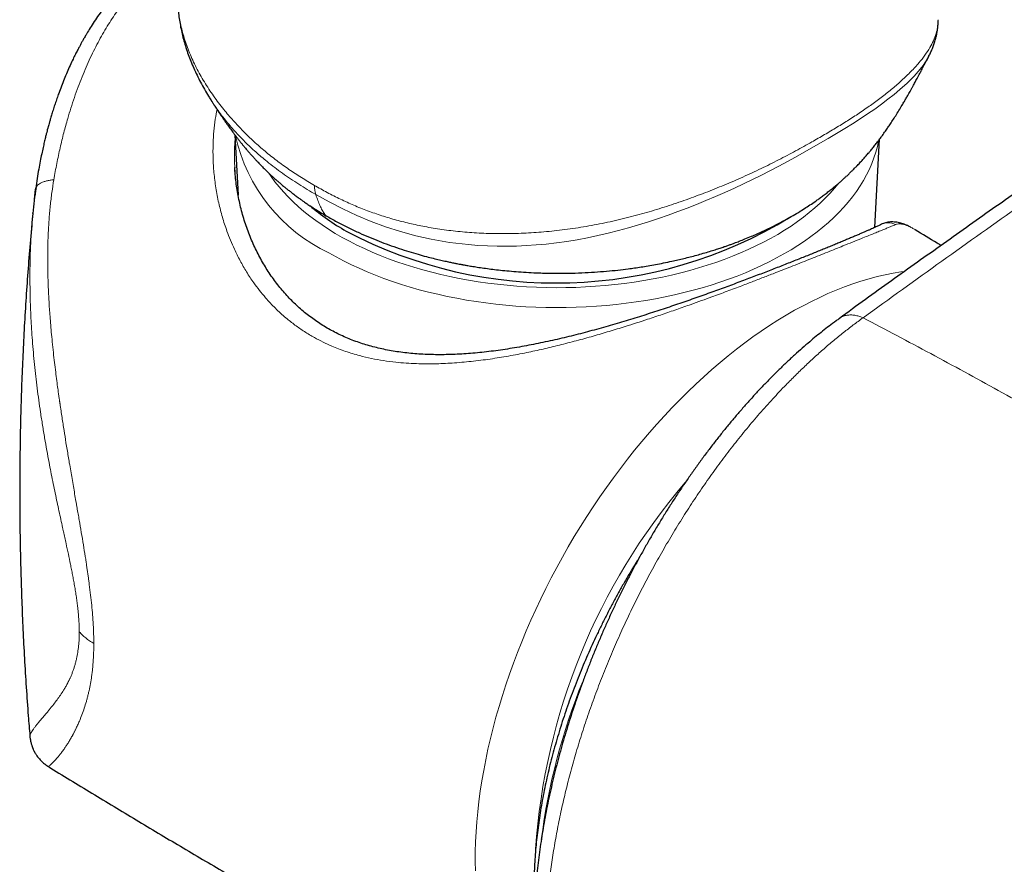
# Model space of a CAD drawing. Header units: millimetres. Extents: x 8 to 778, y 12 to 1829.
# Tile 14 of 256: x 597 to 633, y 548 to 579. Entities that reach past the tile are written whole.
import ezdxf

# ---------------------------------------------------------------- set-up
doc = ezdxf.new("R2010")
doc.units = ezdxf.units.MM

msp = doc.modelspace()

# ---------------------------------------------------------------- linework, layer by layer
at = {"color": 7, "linetype": 'Continuous', "lineweight": 30}
for p, q in [((629.813, 577.413), (629.81, 577.407)), ((604.841, 574.593), (604.956, 572.424)), ((627.876, 571.268), (628.045, 574.439)), ((604.836, 573.429), (604.837, 573.424)), ((597.621, 572.28), (597.664, 572.629)), ((597.664, 572.629), (597.672, 572.68)), ((597.566, 571.766), (597.568, 571.792)), ((629.329, 571.185), (629.326, 571.187)), ((626.597, 567.99), (626.601, 567.993))]:
    msp.add_line(p, q, dxfattribs=at)
at = {"color": 8, "linetype": 'Continuous', "lineweight": 0}
for p, q in [((604.837, 573.424), (604.846, 573.258)), ((597.664, 572.629), (597.672, 572.668))]:
    msp.add_line(p, q, dxfattribs=at)
at = {"color": 8, "linetype": 'Continuous', "lineweight": 0, "flags": 128}
for points in [[(629.81, 577.407), (629.782, 577.354), (629.702, 577.222), (629.61, 577.088), (629.506, 576.954), (629.289, 576.708), (629.039, 576.46), (628.775, 576.225), (628.568, 576.052), (628.348, 575.879), (628.115, 575.702), (627.87, 575.525), (627.614, 575.349), (627.349, 575.173), (627.074, 574.997), (626.791, 574.821), (626.2, 574.47), (625.585, 574.116), (625.014, 573.795), (624.417, 573.472), (623.797, 573.152), (623.477, 572.994), (623.151, 572.837), (622.819, 572.682), (622.481, 572.529), (622.137, 572.379), (621.787, 572.231), (621.457, 572.096), (621.123, 571.964), (620.782, 571.835), (620.438, 571.71), (620.087, 571.588), (619.733, 571.471), (619.374, 571.358), (619.012, 571.252), (618.647, 571.152), (618.28, 571.059), (617.909, 570.973), (617.538, 570.895), (617.164, 570.824), (616.79, 570.763), (616.415, 570.711), (616.041, 570.668), (615.687, 570.636), (615.335, 570.613), (614.981, 570.598), (614.629, 570.591), (614.279, 570.593), (613.933, 570.603), (613.586, 570.622), (613.244, 570.649), (612.567, 570.729), (611.906, 570.843), (611.349, 570.968), (610.801, 571.117), (610.266, 571.288), (609.74, 571.482), (609.226, 571.697), (608.723, 571.931), (608.231, 572.183), (607.751, 572.45), (607.751, 572.45), (607.751, 572.45)], [(628.009, 574.386), (627.966, 574.182), (627.911, 573.974), (627.844, 573.768), (627.767, 573.563), (627.678, 573.359), (627.579, 573.158), (627.468, 572.958), (627.347, 572.76), (627.215, 572.564), (627.073, 572.371), (626.92, 572.181), (626.757, 571.993), (626.584, 571.809), (626.401, 571.628), (626.208, 571.45), (626.006, 571.275), (625.795, 571.105), (625.574, 570.938), (625.344, 570.775), (625.106, 570.617), (624.859, 570.463), (624.604, 570.313), (624.341, 570.169), (624.071, 570.029), (623.792, 569.894), (623.507, 569.764), (623.215, 569.639), (622.916, 569.519), (622.611, 569.405), (622.3, 569.297), (621.983, 569.194), (621.661, 569.097), (621.333, 569.006), (621.001, 568.921), (620.665, 568.842), (620.324, 568.769), (619.979, 568.702), (619.631, 568.641), (619.28, 568.587), (618.926, 568.539), (618.57, 568.497), (618.212, 568.462), (617.852, 568.434), (617.49, 568.411), (617.128, 568.396), (616.765, 568.387), (616.401, 568.384), (616.038, 568.389), (615.675, 568.399), (615.313, 568.416), (614.952, 568.44), (614.592, 568.47), (614.234, 568.507), (613.878, 568.55), (613.525, 568.6), (613.175, 568.656), (612.828, 568.718), (612.484, 568.786), (612.145, 568.861), (611.809, 568.941), (611.478, 569.028), (611.152, 569.121), (610.831, 569.219), (610.516, 569.323), (610.206, 569.433), (609.902, 569.549), (609.605, 569.669), (609.315, 569.796), (609.031, 569.927), (608.755, 570.063), (608.486, 570.204), (608.225, 570.35)], [(606.059, 573.22), (606.141, 573.1), (606.28, 572.911), (606.429, 572.726), (606.589, 572.543), (606.758, 572.363), (606.938, 572.186), (607.127, 572.013), (607.326, 571.843), (607.534, 571.677), (607.751, 571.515), (607.977, 571.357), (608.211, 571.203), (608.454, 571.053), (608.705, 570.908), (608.964, 570.768), (609.23, 570.633), (609.504, 570.503), (609.785, 570.377), (610.072, 570.257), (610.366, 570.143), (610.667, 570.033), (610.973, 569.93), (611.285, 569.832), (611.602, 569.74), (611.923, 569.653), (612.25, 569.573), (612.581, 569.499), (612.915, 569.431), (613.254, 569.369), (613.595, 569.313), (613.94, 569.264), (614.287, 569.221), (614.636, 569.184), (614.987, 569.154), (615.34, 569.131), (615.693, 569.113), (616.048, 569.103), (616.402, 569.099), (616.757, 569.101), (617.112, 569.11), (617.466, 569.126), (617.819, 569.148), (618.17, 569.176), (618.52, 569.211), (618.867, 569.253), (619.213, 569.3), (619.555, 569.354), (619.894, 569.415), (620.23, 569.481), (620.561, 569.554), (620.889, 569.633), (621.212, 569.718), (621.53, 569.808), (621.843, 569.905), (622.151, 570.007), (622.453, 570.115), (622.749, 570.228), (623.038, 570.347), (623.32, 570.471), (623.596, 570.6), (623.864, 570.734), (624.125, 570.873), (624.378, 571.017), (624.623, 571.165), (624.859, 571.318), (625.087, 571.475), (625.307, 571.636), (625.517, 571.801), (625.718, 571.97), (625.909, 572.142), (626.091, 572.318), (626.263, 572.497), (626.425, 572.68), (626.558, 572.84)], [(613.498, 548.118), (613.492, 548.462), (613.494, 548.81), (613.504, 549.163), (613.522, 549.521), (613.548, 549.882), (613.582, 550.246), (613.623, 550.614), (613.673, 550.986), (613.73, 551.36), (613.796, 551.736), (613.869, 552.116), (613.95, 552.497), (614.038, 552.88), (614.134, 553.264), (614.237, 553.65), (614.348, 554.037), (614.467, 554.425), (614.592, 554.813), (614.725, 555.201), (614.865, 555.59), (615.012, 555.978), (615.166, 556.365), (615.326, 556.751), (615.494, 557.137), (615.668, 557.52), (615.848, 557.903), (616.035, 558.283), (616.228, 558.661), (616.426, 559.036), (616.631, 559.409), (616.842, 559.778), (617.058, 560.145), (617.28, 560.507), (617.507, 560.866), (617.739, 561.221), (617.976, 561.572), (618.218, 561.918), (618.464, 562.259), (618.716, 562.596), (618.971, 562.927), (619.23, 563.252), (619.494, 563.572), (619.761, 563.886), (620.032, 564.193), (620.306, 564.494), (620.583, 564.789), (620.864, 565.077), (621.147, 565.358), (621.432, 565.631), (621.721, 565.897), (622.011, 566.156), (622.303, 566.407), (622.597, 566.65), (622.893, 566.884), (623.19, 567.111), (623.488, 567.329), (623.787, 567.538), (624.087, 567.739), (624.387, 567.931), (624.688, 568.114), (624.989, 568.287), (625.29, 568.452), (625.59, 568.607), (625.89, 568.752), (626.189, 568.888), (626.487, 569.014), (626.784, 569.131), (627.08, 569.237), (627.374, 569.334), (627.666, 569.421), (627.956, 569.497), (628.245, 569.564), (628.53, 569.62), (628.813, 569.666), (628.945, 569.684)]]:
    msp.add_lwpolyline(points, dxfattribs=at)
at = {"color": 8, "linetype": 'Continuous', "lineweight": 0}
for centre, radius, start, end in [((610.829, 575.886), 6.117, 192.4513, 244.8059), ((608.721, 572.765), 1.02, 179.277, 198.0159), ((628.355, 570.845), 0.59, 63.0008, 117.7163), ((638.169, 547.4), 22.555, 139.4067, 176.1741), ((638.204, 546.427), 22.512, 157.7898, 172.8015)]:
    msp.add_arc(centre, radius, start, end, dxfattribs=at)
at = {"color": 7, "linetype": 'Continuous', "lineweight": 30}
for centre, radius, start, end in [((613.164, 578.696), 8.707, 229.715, 240.2682), ((616.395, 585.466), 16.198, 242.2199, 301.3473)]:
    msp.add_arc(centre, radius, start, end, dxfattribs=at)
for points, knots in [([(649.818, 583.925), (649.728, 583.867), (648.983, 583.384), (647.592, 582.47), (645.644, 581.184), (643.704, 579.892), (641.772, 578.593), (639.847, 577.289), (637.931, 575.979), (636.022, 574.664), (634.122, 573.342), (632.23, 572.015), (630.345, 570.682), (628.468, 569.343), (627.222, 568.445), (626.599, 567.996)], [0, 0, 0, 0, 0.011377, 0.093868, 0.176347, 0.25881, 0.341255, 0.423679, 0.506079, 0.588452, 0.670796, 0.753107, 0.835385, 0.917672, 1, 1, 1, 1]), ([(602.767, 581.519), (602.747, 581.507), (602.671, 581.465), (602.541, 581.388), (602.377, 581.286), (602.214, 581.18), (602.054, 581.07), (601.897, 580.955), (601.74, 580.835), (601.584, 580.709), (601.432, 580.581), (601.292, 580.457), (601.171, 580.345), (601.07, 580.247), (600.983, 580.161), (600.894, 580.071), (600.788, 579.959), (600.654, 579.814), (600.506, 579.645), (600.355, 579.463), (600.211, 579.281), (600.058, 579.078), (599.899, 578.855), (599.741, 578.618), (599.602, 578.399), (599.494, 578.22), (599.412, 578.079), (599.35, 577.969), (599.294, 577.866), (599.236, 577.76), (599.172, 577.638), (599.096, 577.489), (599.006, 577.305), (598.904, 577.088), (598.798, 576.848), (598.693, 576.599), (598.593, 576.346), (598.506, 576.114), (598.432, 575.905), (598.368, 575.718), (598.308, 575.532), (598.253, 575.356), (598.206, 575.2), (598.169, 575.071), (598.14, 574.969), (598.121, 574.9), (598.108, 574.849), (598.094, 574.8), (598.075, 574.727), (598.049, 574.624), (598.015, 574.491), (597.976, 574.326), (597.931, 574.13), (597.882, 573.903), (597.829, 573.642), (597.775, 573.348), (597.72, 573.021), (597.687, 572.789), (597.669, 572.668)], [0, 0, 0, 0, 0.006965, 0.026351, 0.045966, 0.065571, 0.085141, 0.104665, 0.124165, 0.144576, 0.164953, 0.183783, 0.200158, 0.214085, 0.225566, 0.236502, 0.251462, 0.271204, 0.294563, 0.317665, 0.340226, 0.362234, 0.391543, 0.419485, 0.444327, 0.46572, 0.47912, 0.490795, 0.501616, 0.512152, 0.524973, 0.540596, 0.55903, 0.582515, 0.607317, 0.632244, 0.657267, 0.682385, 0.700298, 0.718275, 0.736321, 0.753634, 0.768401, 0.780554, 0.790096, 0.797024, 0.800192, 0.804201, 0.811022, 0.820656, 0.833107, 0.84838, 0.866482, 0.887424, 0.911223, 0.937899, 0.96748, 1, 1, 1, 1]), ([(602.781, 579.371), (602.783, 579.318), (602.789, 579.183), (602.811, 578.966), (602.843, 578.721), (602.886, 578.475), (602.939, 578.227), (603.003, 577.98), (603.076, 577.733), (603.16, 577.487), (603.253, 577.241), (603.358, 576.992), (603.475, 576.74), (603.602, 576.488), (603.741, 576.235), (603.864, 576.026), (603.944, 575.902), (603.971, 575.86)], [0, 0, 0, 0, 0.043218, 0.108975, 0.175497, 0.242724, 0.310578, 0.378967, 0.447782, 0.516683, 0.585985, 0.65866, 0.732404, 0.807306, 0.88342, 0.960793, 1, 1, 1, 1]), ([(629.813, 577.413), (629.835, 577.456), (629.883, 577.549), (629.947, 577.694), (630.005, 577.846), (630.054, 578.001), (630.095, 578.161), (630.126, 578.325), (630.146, 578.489), (630.156, 578.617), (630.155, 578.691), (630.155, 578.71)], [0, 0, 0, 0, 0.111158, 0.236689, 0.357023, 0.472811, 0.596982, 0.718613, 0.83879, 0.957905, 1, 1, 1, 1]), ([(608.172, 571.659), (608.301, 571.586), (608.552, 571.444), (608.937, 571.249), (609.312, 571.072), (609.676, 570.913), (610.028, 570.77), (610.385, 570.637), (610.741, 570.513), (611.095, 570.4), (611.422, 570.303), (611.714, 570.223), (611.971, 570.158), (612.193, 570.104), (612.389, 570.059), (612.559, 570.023), (612.702, 569.993), (612.817, 569.97), (612.905, 569.953), (612.966, 569.941), (613.011, 569.933), (613.051, 569.926), (613.1, 569.917), (613.161, 569.906), (613.264, 569.888), (613.418, 569.862), (613.63, 569.829), (613.867, 569.795), (614.128, 569.761), (614.409, 569.729), (614.72, 569.698), (615.059, 569.67), (615.415, 569.647), (615.839, 569.627), (616.314, 569.617), (616.831, 569.619), (617.32, 569.634), (617.781, 569.659), (618.212, 569.692), (618.615, 569.732), (618.949, 569.772), (619.228, 569.81), (619.466, 569.846), (619.719, 569.886), (619.989, 569.934), (620.276, 569.989), (620.544, 570.045), (620.789, 570.1), (621.008, 570.152), (621.234, 570.208), (621.466, 570.27), (621.698, 570.335), (621.92, 570.401), (622.122, 570.464), (622.299, 570.521), (622.45, 570.572), (622.579, 570.617), (622.698, 570.66), (622.836, 570.71), (623.005, 570.775), (623.211, 570.856), (623.497, 570.974), (623.851, 571.131), (624.26, 571.328), (624.622, 571.519), (624.929, 571.693), (625.174, 571.84), (625.39, 571.976), (625.596, 572.112), (625.772, 572.234), (625.926, 572.345), (626.056, 572.441), (626.188, 572.542), (626.318, 572.646), (626.443, 572.748), (626.557, 572.844), (626.645, 572.92), (626.714, 572.982), (626.777, 573.039), (626.856, 573.111), (626.945, 573.195), (627.033, 573.28), (627.111, 573.358), (627.182, 573.43), (627.266, 573.516), (627.361, 573.616), (627.465, 573.732), (627.567, 573.847), (627.66, 573.955), (627.758, 574.073), (627.852, 574.188), (627.943, 574.304), (628.036, 574.426), (628.127, 574.549), (628.227, 574.687), (628.323, 574.825), (628.419, 574.966), (628.519, 575.117), (628.629, 575.289), (628.743, 575.473), (628.847, 575.645), (628.935, 575.795), (629.008, 575.921), (629.084, 576.054), (629.154, 576.179), (629.216, 576.292), (629.263, 576.377), (629.304, 576.452), (629.34, 576.52), (629.379, 576.59), (629.422, 576.672), (629.468, 576.758), (629.508, 576.834), (629.543, 576.899), (629.579, 576.967), (629.62, 577.045), (629.659, 577.119), (629.691, 577.179), (629.714, 577.222), (629.74, 577.273), (629.773, 577.334), (629.798, 577.381), (629.811, 577.406)], [0, 0, 0, 0, 0.019714, 0.038455, 0.056224, 0.073023, 0.088853, 0.103718, 0.119996, 0.134931, 0.148528, 0.160791, 0.170787, 0.179687, 0.187496, 0.194215, 0.199846, 0.20431, 0.207733, 0.210114, 0.211501, 0.212929, 0.214826, 0.217193, 0.219968, 0.226762, 0.234876, 0.244307, 0.253838, 0.264415, 0.276034, 0.288695, 0.302263, 0.315649, 0.33567, 0.354674, 0.372668, 0.389654, 0.405634, 0.420611, 0.434586, 0.44318, 0.452033, 0.461641, 0.472004, 0.483122, 0.494995, 0.503416, 0.512178, 0.521282, 0.530726, 0.540511, 0.550041, 0.558555, 0.566036, 0.572505, 0.577963, 0.582661, 0.587868, 0.595721, 0.60475, 0.61493, 0.633901, 0.653083, 0.672477, 0.686596, 0.699155, 0.710154, 0.720632, 0.731884, 0.738673, 0.745857, 0.753344, 0.7608, 0.768196, 0.775169, 0.780917, 0.783902, 0.787532, 0.792327, 0.79827, 0.804048, 0.808868, 0.813001, 0.817385, 0.824756, 0.831411, 0.83773, 0.844438, 0.849922, 0.856673, 0.863313, 0.868529, 0.874552, 0.881819, 0.888674, 0.894414, 0.901613, 0.909338, 0.917538, 0.9258, 0.931615, 0.936718, 0.94182, 0.948542, 0.952498, 0.956141, 0.959313, 0.961924, 0.964694, 0.968271, 0.972316, 0.975569, 0.977963, 0.98068, 0.984242, 0.988069, 0.990196, 0.991973, 0.993746, 0.996748, 1, 1, 1, 1]), ([(603.971, 575.86), (603.971, 575.859), (603.992, 575.827), (604.03, 575.767), (604.08, 575.689), (604.122, 575.625), (604.157, 575.57), (604.193, 575.516), (604.229, 575.46), (604.267, 575.403), (604.307, 575.344), (604.372, 575.246), (604.465, 575.111), (604.579, 574.949), (604.687, 574.8), (604.776, 574.68), (604.852, 574.578), (604.917, 574.493), (604.985, 574.407), (605.051, 574.322), (605.12, 574.238), (605.184, 574.16), (605.241, 574.092), (605.297, 574.026), (605.358, 573.955), (605.433, 573.869), (605.514, 573.78), (605.595, 573.692), (605.688, 573.593), (605.798, 573.479), (605.931, 573.346), (606.074, 573.208), (606.211, 573.081), (606.331, 572.973), (606.432, 572.885), (606.534, 572.799), (606.636, 572.714), (606.739, 572.631), (606.833, 572.557), (606.921, 572.489), (606.995, 572.433), (607.058, 572.386), (607.115, 572.344), (607.179, 572.298), (607.258, 572.242), (607.357, 572.173), (607.477, 572.091), (607.618, 571.998), (607.781, 571.893), (607.967, 571.779), (608.101, 571.7), (608.171, 571.659)], [0, 0, 0, 0, 0.000304, 0.017633, 0.03221, 0.042123, 0.051362, 0.060832, 0.070537, 0.080532, 0.090904, 0.10166, 0.131969, 0.163001, 0.189172, 0.213914, 0.229921, 0.24675, 0.263238, 0.280852, 0.297776, 0.315442, 0.329782, 0.340787, 0.356954, 0.376447, 0.397841, 0.417895, 0.436668, 0.467151, 0.499479, 0.534693, 0.57153, 0.597467, 0.620284, 0.643445, 0.669661, 0.691542, 0.714232, 0.734066, 0.75068, 0.764092, 0.776052, 0.789259, 0.806735, 0.828466, 0.854431, 0.884604, 0.918952, 0.957434, 1, 1, 1, 1]), ([(628.081, 571.367), (628.071, 571.362), (628.05, 571.351), (628.005, 571.328), (627.949, 571.301), (627.881, 571.27), (627.804, 571.234), (627.717, 571.195), (627.62, 571.153), (627.515, 571.107), (627.401, 571.057), (627.278, 571.005), (627.147, 570.949), (627.007, 570.89), (626.86, 570.828), (626.706, 570.764), (626.545, 570.697), (626.377, 570.628), (626.203, 570.557), (626.023, 570.483), (625.838, 570.408), (625.647, 570.331), (625.448, 570.251), (625.243, 570.169), (625.031, 570.084), (624.813, 569.998), (624.589, 569.91), (624.361, 569.821), (624.128, 569.73), (623.89, 569.638), (623.647, 569.545), (623.397, 569.45), (623.143, 569.354), (622.883, 569.256), (622.618, 569.158), (622.348, 569.059), (622.074, 568.959), (621.794, 568.859), (621.508, 568.758), (621.218, 568.656), (620.925, 568.555), (620.629, 568.454), (620.329, 568.353), (620.023, 568.253), (619.713, 568.153), (619.399, 568.053), (619.081, 567.955), (618.759, 567.858), (618.434, 567.762), (618.106, 567.668), (617.775, 567.576), (617.443, 567.487), (617.109, 567.401), (616.773, 567.318), (616.436, 567.239), (616.098, 567.163), (615.758, 567.092), (615.418, 567.025), (615.078, 566.962), (614.738, 566.906), (614.399, 566.854), (614.064, 566.81), (613.733, 566.771), (613.406, 566.74), (613.083, 566.716), (612.764, 566.699), (612.45, 566.689), (612.14, 566.687), (611.835, 566.693), (611.535, 566.707), (611.241, 566.729), (610.954, 566.758), (610.674, 566.796), (610.4, 566.841), (610.133, 566.895), (609.871, 566.957), (609.617, 567.026), (609.369, 567.104), (609.126, 567.19), (608.887, 567.285), (608.655, 567.389), (608.429, 567.499), (608.211, 567.617), (607.999, 567.743), (607.792, 567.878), (607.591, 568.021), (607.395, 568.172), (607.204, 568.332), (607.019, 568.501), (606.84, 568.677), (606.668, 568.862), (606.501, 569.055), (606.341, 569.256), (606.186, 569.465), (606.039, 569.682), (605.9, 569.905), (605.767, 570.136), (605.642, 570.375), (605.524, 570.62), (605.414, 570.872), (605.313, 571.13), (605.22, 571.393), (605.136, 571.66), (605.062, 571.931), (604.998, 572.204), (604.943, 572.479), (604.899, 572.754), (604.865, 573.03), (604.844, 573.253), (604.838, 573.384), (604.836, 573.424)], [0, 0, 0, 0, 0.006959, 0.015811, 0.025032, 0.034504, 0.044125, 0.053818, 0.063515, 0.07318, 0.082841, 0.092493, 0.102121, 0.111705, 0.121229, 0.13068, 0.140046, 0.149319, 0.158492, 0.167559, 0.176517, 0.18537, 0.194243, 0.203136, 0.212017, 0.220868, 0.229671, 0.238411, 0.247062, 0.25575, 0.264436, 0.273119, 0.281812, 0.290527, 0.299277, 0.308051, 0.316804, 0.325651, 0.334565, 0.343518, 0.352477, 0.361411, 0.370417, 0.379545, 0.388726, 0.397973, 0.407299, 0.416713, 0.426183, 0.435723, 0.445309, 0.454943, 0.464629, 0.474366, 0.484156, 0.493997, 0.503889, 0.51383, 0.523816, 0.53384, 0.54386, 0.553822, 0.563729, 0.573579, 0.58337, 0.593102, 0.602777, 0.612396, 0.621963, 0.631482, 0.640956, 0.650278, 0.659489, 0.668616, 0.677677, 0.686687, 0.695661, 0.704448, 0.713329, 0.722229, 0.731109, 0.739929, 0.748656, 0.757294, 0.766088, 0.774891, 0.783728, 0.792611, 0.801553, 0.810559, 0.819595, 0.82871, 0.837936, 0.847248, 0.856621, 0.866043, 0.875553, 0.885196, 0.894947, 0.904796, 0.914732, 0.924744, 0.934817, 0.944934, 0.955077, 0.965227, 0.97536, 0.985473, 0.995601, 1, 1, 1, 1]), ([(597.68, 572.699), (597.657, 572.545), (597.611, 572.237), (597.58, 571.926), (597.564, 571.771)], [0, 0, 0, 0, 0.501266, 1, 1, 1, 1]), ([(597.672, 572.668), (597.673, 572.676), (597.673, 572.687), (597.68, 572.697), (597.681, 572.699)], [0, 0, 0, 0, 0.7681411, 1, 1, 1, 1]), ([(597.565, 571.766), (597.551, 571.624), (597.504, 571.137), (597.434, 570.304), (597.356, 569.269), (597.288, 568.232), (597.23, 567.194), (597.182, 566.156), (597.144, 565.117), (597.116, 564.077), (597.099, 563.037), (597.092, 561.997), (597.095, 560.957), (597.108, 559.918), (597.131, 558.879), (597.165, 557.84), (597.208, 556.802), (597.262, 555.766), (597.326, 554.73), (597.391, 553.8), (597.44, 553.215), (597.46, 552.974)], [0, 0, 0, 0, 0.022892, 0.078106, 0.133329, 0.18856, 0.243797, 0.299037, 0.354279, 0.409521, 0.46476, 0.519995, 0.575224, 0.630445, 0.685654, 0.740851, 0.796033, 0.851198, 0.906345, 0.961471, 1, 1, 1, 1]), ([(629.173, 571.27), (629.154, 571.28), (629.092, 571.314), (628.992, 571.358), (628.874, 571.401), (628.767, 571.431), (628.667, 571.451), (628.572, 571.463), (628.48, 571.466), (628.392, 571.461), (628.306, 571.448), (628.224, 571.427), (628.149, 571.401), (628.103, 571.377), (628.082, 571.366)], [0, 0, 0, 0, 0.057912, 0.193729, 0.310077, 0.415306, 0.509323, 0.593808, 0.674106, 0.748755, 0.81887, 0.885431, 0.94928, 1, 1, 1, 1]), ([(630.256, 570.616), (630.21, 570.645), (629.901, 570.836), (629.591, 571.024), (629.328, 571.184)], [0, 0, 0, 0, 0.150517, 1, 1, 1, 1]), ([(626.597, 567.99), (626.558, 567.962), (626.437, 567.874), (626.237, 567.723), (625.999, 567.539), (625.764, 567.35), (625.52, 567.147), (625.259, 566.922), (624.985, 566.677), (624.706, 566.419), (624.429, 566.153), (624.155, 565.88), (623.882, 565.6), (623.612, 565.315), (623.345, 565.022), (623.083, 564.726), (622.824, 564.424), (622.568, 564.117), (622.314, 563.803), (622.063, 563.483), (621.816, 563.158), (621.571, 562.827), (621.33, 562.491), (621.092, 562.15), (620.857, 561.803), (620.625, 561.451), (620.397, 561.094), (620.174, 560.734), (619.955, 560.371), (619.742, 560.006), (619.533, 559.638), (619.329, 559.267), (619.129, 558.893), (618.933, 558.516), (618.743, 558.135), (618.556, 557.751), (618.374, 557.363), (618.197, 556.974), (618.025, 556.582), (617.858, 556.19), (617.696, 555.795), (617.54, 555.398), (617.389, 555.001), (617.244, 554.603), (617.104, 554.204), (616.971, 553.807), (616.844, 553.411), (616.723, 553.016), (616.609, 552.622), (616.5, 552.227), (616.396, 551.832), (616.299, 551.435), (616.207, 551.039), (616.121, 550.643), (616.042, 550.248), (615.969, 549.855), (615.903, 549.465), (615.844, 549.079), (615.791, 548.695), (615.745, 548.314), (615.705, 547.934), (615.672, 547.558), (615.646, 547.184), (615.627, 546.814), (615.615, 546.447), (615.61, 546.083), (615.611, 545.722), (615.62, 545.366), (615.635, 545.013), (615.658, 544.663), (615.688, 544.317), (615.725, 543.976), (615.77, 543.641), (615.821, 543.313), (615.88, 542.99), (615.946, 542.673), (616.02, 542.361), (616.1, 542.056), (616.188, 541.757), (616.284, 541.464), (616.386, 541.179), (616.496, 540.9), (616.613, 540.628), (616.737, 540.362), (616.868, 540.104), (617.006, 539.854), (617.151, 539.612), (617.302, 539.379), (617.459, 539.155), (617.622, 538.941), (617.79, 538.736), (617.962, 538.542), (618.141, 538.356), (618.327, 538.177), (618.517, 538.008), (618.713, 537.847), (618.91, 537.698), (619.044, 537.607), (619.109, 537.563)], [0, 0, 0, 0, 0.00441, 0.013807, 0.022757, 0.031353, 0.040408, 0.050575, 0.061327, 0.072095, 0.082888, 0.093718, 0.104441, 0.115233, 0.125979, 0.136645, 0.147195, 0.157805, 0.168438, 0.179056, 0.189666, 0.200274, 0.210886, 0.22151, 0.232151, 0.242818, 0.253517, 0.264167, 0.274744, 0.285293, 0.295824, 0.306345, 0.316864, 0.327389, 0.337928, 0.348488, 0.359078, 0.369717, 0.380274, 0.39085, 0.401449, 0.412064, 0.422682, 0.433292, 0.443883, 0.454445, 0.464969, 0.475454, 0.485916, 0.496424, 0.506987, 0.517595, 0.528237, 0.538902, 0.549578, 0.560253, 0.570912, 0.581543, 0.592072, 0.602719, 0.613362, 0.624008, 0.634658, 0.645318, 0.655991, 0.666682, 0.677395, 0.688134, 0.698767, 0.709628, 0.720448, 0.731232, 0.741988, 0.752719, 0.763433, 0.774134, 0.784825, 0.795513, 0.806209, 0.816862, 0.827452, 0.83806, 0.848671, 0.859264, 0.869822, 0.880328, 0.890766, 0.901119, 0.911374, 0.921597, 0.931526, 0.94146, 0.951387, 0.961298, 0.971182, 0.981033, 0.990842, 1, 1, 1, 1]), ([(619.424, 559.439), (619.405, 559.408), (619.313, 559.264), (619.154, 559.004), (618.948, 558.657), (618.747, 558.308), (618.552, 557.955), (618.362, 557.6), (618.177, 557.243), (617.998, 556.883), (617.825, 556.521), (617.657, 556.158), (617.495, 555.793), (617.34, 555.427), (617.19, 555.06), (617.047, 554.692), (616.91, 554.324), (616.779, 553.955), (616.655, 553.586), (616.538, 553.218), (616.427, 552.849), (616.323, 552.481), (616.225, 552.114), (616.135, 551.748), (616.051, 551.383), (615.974, 551.02), (615.905, 550.658), (615.842, 550.298), (615.787, 549.941), (615.739, 549.585), (615.698, 549.233), (615.664, 548.883), (615.638, 548.536), (615.619, 548.192), (615.607, 547.852), (615.603, 547.515), (615.606, 547.183), (615.613, 546.916), (615.622, 546.762), (615.625, 546.716)], [0, 0, 0, 0, 0.007578, 0.035542, 0.063505, 0.091468, 0.119432, 0.147395, 0.17536, 0.203325, 0.231292, 0.25926, 0.287231, 0.315204, 0.34318, 0.371158, 0.39914, 0.427126, 0.455116, 0.48311, 0.511108, 0.539112, 0.56712, 0.595134, 0.623154, 0.651179, 0.67921, 0.707248, 0.735291, 0.763341, 0.791397, 0.819459, 0.847527, 0.8756, 0.903679, 0.931762, 0.959849, 0.987939, 1, 1, 1, 1]), ([(597.459, 552.974), (597.462, 552.942), (597.468, 552.882), (597.484, 552.797), (597.501, 552.725), (597.518, 552.666), (597.532, 552.621), (597.543, 552.591), (597.547, 552.576), (597.548, 552.574), (597.553, 552.559), (597.56, 552.541), (597.567, 552.525), (597.574, 552.507), (597.587, 552.478), (597.602, 552.447), (597.618, 552.417), (597.63, 552.393), (597.644, 552.369), (597.661, 552.34), (597.691, 552.291), (597.745, 552.215), (597.819, 552.125), (597.909, 552.035), (598.008, 551.95), (598.086, 551.899), (598.127, 551.872)], [0, 0, 0, 0, 0.062774, 0.11726, 0.164223, 0.205262, 0.243035, 0.281075, 0.322934, 0.367276, 0.403374, 0.418973, 0.433643, 0.448084, 0.463034, 0.496899, 0.512699, 0.530015, 0.548964, 0.569649, 0.599868, 0.661321, 0.749276, 0.822278, 0.906142, 1, 1, 1, 1]), ([(598.127, 551.872), (598.154, 551.855), (598.708, 551.513), (599.793, 550.854), (601.382, 549.896), (602.977, 548.947), (604.577, 548.007), (606.182, 547.075), (607.793, 546.153), (609.408, 545.239), (611.028, 544.334), (612.652, 543.438), (614.282, 542.552), (615.491, 541.901), (616.158, 541.548), (616.279, 541.484)], [0, 0, 0, 0, 0.004598, 0.093316, 0.182036, 0.270756, 0.359476, 0.448194, 0.536909, 0.625619, 0.714323, 0.803019, 0.891708, 0.980386, 1, 1, 1, 1]), ([(598.127, 551.872), (598.127, 551.872), (598.127, 551.872), (598.127, 551.872), (598.127, 551.872)], [0, 0, 0, 0, 0.7475402, 1, 1, 1, 1])]:
    msp.add_open_spline(points, degree=3, knots=knots, dxfattribs=at)
at = {"color": 8, "linetype": 'Continuous', "lineweight": 0}
for points, knots in [([(627.454, 568.017), (628.398, 568.697), (630.286, 570.058), (633.139, 572.08), (636.008, 574.089), (638.895, 576.084), (641.799, 578.065), (644.721, 580.032), (647.659, 581.986), (649.632, 583.276), (650.618, 583.921)], [0, 0, 0, 0, 0.124965, 0.24993, 0.374909, 0.499888, 0.624909, 0.74993, 0.874965, 1, 1, 1, 1]), ([(602.768, 581.187), (602.707, 581.146), (602.549, 581.044), (602.305, 580.86), (602.034, 580.639), (601.77, 580.402), (601.513, 580.15), (601.263, 579.883), (601.036, 579.618), (600.831, 579.359), (600.645, 579.108), (600.463, 578.846), (600.287, 578.573), (600.116, 578.289), (599.951, 577.995), (599.789, 577.687), (599.633, 577.366), (599.48, 577.03), (599.334, 576.68), (599.193, 576.318), (599.059, 575.942), (598.934, 575.564), (598.806, 575.141), (598.676, 574.667), (598.546, 574.129), (598.425, 573.566), (598.356, 573.179), (598.321, 572.982)], [0, 0, 0, 0, 0.025078, 0.064311, 0.103846, 0.143706, 0.183914, 0.224493, 0.265463, 0.29906, 0.333043, 0.367425, 0.402213, 0.437419, 0.473052, 0.509122, 0.546496, 0.584532, 0.62324, 0.662627, 0.702701, 0.74347, 0.781679, 0.833994, 0.887811, 0.943143, 1, 1, 1, 1]), ([(602.775, 579.613), (602.774, 579.564), (602.773, 579.42), (602.79, 579.18), (602.825, 578.893), (602.875, 578.613), (602.939, 578.339), (603.015, 578.073), (603.104, 577.807), (603.207, 577.542), (603.322, 577.278), (603.449, 577.016), (603.588, 576.756), (603.738, 576.499), (603.899, 576.245), (604.127, 575.911), (604.416, 575.529), (604.776, 575.107), (605.138, 574.723), (605.522, 574.354), (605.925, 574.001), (606.346, 573.667), (606.784, 573.352), (607.235, 573.054), (607.546, 572.87), (607.701, 572.778)], [0, 0, 0, 0, 0.0182742, 0.0535027, 0.088995, 0.124488, 0.1575178, 0.1905929, 0.2240999, 0.2576074, 0.291273, 0.3249391, 0.3589189, 0.3928992, 0.4270014, 0.4611039, 0.5292868, 0.5873893, 0.6457166, 0.7041372, 0.7629431, 0.8218378, 0.881113, 0.9404633, 1, 1, 1, 1]), ([(607.701, 572.778), (607.854, 572.692), (608.161, 572.519), (608.635, 572.281), (609.119, 572.061), (609.617, 571.862), (610.128, 571.685), (610.652, 571.529), (611.191, 571.394), (611.763, 571.276), (612.375, 571.178), (612.92, 571.116), (613.371, 571.08), (613.715, 571.06), (614.064, 571.048), (614.419, 571.042), (614.779, 571.044), (615.14, 571.054), (615.504, 571.072), (615.871, 571.098), (616.244, 571.132), (616.622, 571.174), (617.003, 571.226), (617.387, 571.286), (617.772, 571.354), (618.159, 571.431), (618.545, 571.516), (618.924, 571.607), (619.296, 571.703), (619.66, 571.804), (620.021, 571.911), (620.38, 572.023), (620.735, 572.141), (621.088, 572.263), (621.436, 572.389), (621.78, 572.519), (622.12, 572.653), (622.459, 572.791), (622.795, 572.934), (623.24, 573.129), (623.785, 573.382), (624.417, 573.696), (625.025, 574.017), (625.573, 574.322), (626.067, 574.606), (626.515, 574.871), (626.949, 575.14), (627.369, 575.413), (627.771, 575.693), (628.155, 575.979), (628.516, 576.268), (628.8, 576.514), (629.016, 576.716), (629.176, 576.873), (629.326, 577.031), (629.499, 577.226), (629.684, 577.461), (629.857, 577.726), (629.991, 577.986), (630.086, 578.239), (630.147, 578.492), (630.154, 578.658), (630.157, 578.738)], [0, 0, 0, 0, 0.020787, 0.041638, 0.062513, 0.083524, 0.104568, 0.125755, 0.146976, 0.168281, 0.191833, 0.216084, 0.228251, 0.240418, 0.252707, 0.264995, 0.277341, 0.289687, 0.301838, 0.314006, 0.326462, 0.338917, 0.351461, 0.364006, 0.376666, 0.389326, 0.40208, 0.414833, 0.427032, 0.439231, 0.45151, 0.463789, 0.476158, 0.488527, 0.500958, 0.513389, 0.525901, 0.538426, 0.55132, 0.564214, 0.59008, 0.616122, 0.642218, 0.667805, 0.688669, 0.709594, 0.73054, 0.751618, 0.772724, 0.793977, 0.815273, 0.836669, 0.848286, 0.859903, 0.871566, 0.88323, 0.903419, 0.923686, 0.941992, 0.961554, 0.981201, 1, 1, 1, 1]), ([(607.751, 572.45), (607.751, 572.45), (607.544, 572.569), (607.137, 572.816), (606.55, 573.21), (606.034, 573.6), (605.586, 573.98), (605.199, 574.344), (604.833, 574.725), (604.482, 575.139), (604.193, 575.517), (604.033, 575.77), (603.975, 575.862)], [0, 0, 0, 0, 0.000009, 0.135429, 0.270895, 0.406279, 0.510018, 0.61385, 0.717665, 0.821382, 0.934941, 1, 1, 1, 1]), ([(628.623, 571.37), (628.594, 571.358), (628.536, 571.333), (628.428, 571.288), (628.304, 571.237), (628.16, 571.178), (627.998, 571.112), (627.817, 571.039), (627.616, 570.958), (627.373, 570.86), (627.081, 570.742), (626.767, 570.616), (626.464, 570.495), (626.181, 570.381), (625.886, 570.263), (625.578, 570.141), (625.26, 570.014), (624.94, 569.888), (624.623, 569.763), (624.286, 569.632), (623.916, 569.488), (623.509, 569.332), (623.057, 569.159), (622.557, 568.971), (622.07, 568.791), (621.636, 568.633), (621.216, 568.483), (620.745, 568.317), (620.224, 568.138), (619.74, 567.976), (619.295, 567.831), (618.835, 567.685), (618.317, 567.526), (617.73, 567.354), (617.13, 567.188), (616.528, 567.033), (615.934, 566.891), (615.323, 566.758), (614.688, 566.636), (614.019, 566.528), (613.343, 566.443), (612.67, 566.384), (612.014, 566.357), (611.461, 566.361), (611.001, 566.385), (610.605, 566.42), (610.188, 566.474), (609.755, 566.552), (609.297, 566.66), (608.818, 566.804), (608.38, 566.972), (608.011, 567.141), (607.682, 567.313), (607.344, 567.516), (607, 567.753), (606.648, 568.031), (606.292, 568.356), (605.979, 568.69), (605.723, 568.999), (605.492, 569.308), (605.257, 569.663), (605.024, 570.067), (604.833, 570.45), (604.678, 570.807), (604.53, 571.19), (604.384, 571.636), (604.25, 572.157), (604.148, 572.692), (604.081, 573.234), (604.049, 573.769), (604.05, 574.267), (604.08, 574.732), (604.126, 575.139), (604.174, 575.396), (604.196, 575.511)], [0, 0, 0, 0, 0.013019, 0.026037, 0.039153, 0.052269, 0.065518, 0.078767, 0.092128, 0.105489, 0.122789, 0.140089, 0.152349, 0.164615, 0.176875, 0.188766, 0.200662, 0.212552, 0.223034, 0.233515, 0.246238, 0.258969, 0.271692, 0.287467, 0.303241, 0.313703, 0.324165, 0.338253, 0.352351, 0.36644, 0.377112, 0.387784, 0.402871, 0.417958, 0.433898, 0.449839, 0.465181, 0.480523, 0.497939, 0.515355, 0.533792, 0.552229, 0.570025, 0.587819, 0.598431, 0.609043, 0.621906, 0.634775, 0.647636, 0.663576, 0.679515, 0.690112, 0.70071, 0.713593, 0.726484, 0.739367, 0.755365, 0.771362, 0.782132, 0.792902, 0.807408, 0.821922, 0.836429, 0.847413, 0.858398, 0.874937, 0.891477, 0.908966, 0.926455, 0.943305, 0.960155, 0.974295, 0.988435, 1, 1, 1, 1]), ([(604.848, 574.45), (604.846, 574.423), (604.829, 574.256), (604.822, 573.963), (604.822, 573.65), (604.833, 573.477), (604.836, 573.429)], [0, 0, 0, 0, 0.079949, 0.498145, 0.859173, 1, 1, 1, 1]), ([(597.681, 572.699), (597.69, 572.717), (597.709, 572.756), (597.766, 572.81), (597.844, 572.862), (597.942, 572.905), (598.056, 572.94), (598.183, 572.967), (598.276, 572.977), (598.321, 572.982)], [0, 0, 0, 0, 0.127514, 0.274032, 0.421968, 0.569905, 0.716423, 0.860185, 1, 1, 1, 1]), ([(598.321, 572.982), (598.297, 572.83), (598.248, 572.518), (598.191, 572.037), (598.147, 571.534), (598.119, 571.04), (598.106, 570.636), (598.102, 570.326), (598.101, 570.084), (598.103, 569.835), (598.107, 569.578), (598.114, 569.313), (598.124, 569.073), (598.134, 568.855), (598.145, 568.645), (598.16, 568.404), (598.179, 568.128), (598.203, 567.825), (598.232, 567.496), (598.266, 567.141), (598.304, 566.775), (598.345, 566.413), (598.387, 566.074), (598.427, 565.761), (598.461, 565.505), (598.489, 565.301), (598.506, 565.179), (598.518, 565.101), (598.523, 565.062), (598.528, 565.025), (598.534, 564.989), (598.539, 564.953), (598.566, 564.767), (598.615, 564.437), (598.687, 563.972), (598.749, 563.587), (598.8, 563.277), (598.84, 563.037), (598.883, 562.783), (598.944, 562.422), (599.023, 561.96), (599.094, 561.556), (599.138, 561.302), (599.158, 561.187), (599.177, 561.074), (599.197, 560.962), (599.216, 560.852), (599.234, 560.743), (599.273, 560.519), (599.329, 560.186), (599.401, 559.751), (599.455, 559.414), (599.492, 559.171), (599.515, 559.015), (599.538, 558.863), (599.559, 558.713), (599.579, 558.566), (599.609, 558.342), (599.646, 558.045), (599.686, 557.681), (599.718, 557.324), (599.742, 556.974), (599.757, 556.63), (599.759, 556.412), (599.76, 556.304)], [0, 0, 0, 0, 0.028756, 0.058651, 0.089696, 0.12182, 0.149414, 0.16362, 0.178258, 0.193328, 0.208831, 0.224768, 0.24114, 0.252098, 0.2639, 0.278837, 0.295321, 0.313351, 0.332929, 0.354056, 0.376562, 0.397921, 0.418102, 0.436512, 0.453151, 0.463162, 0.472402, 0.474694, 0.476933, 0.479119, 0.481252, 0.483333, 0.48536, 0.513979, 0.541141, 0.566846, 0.581313, 0.595274, 0.608731, 0.625554, 0.658169, 0.689151, 0.695884, 0.702535, 0.709104, 0.715593, 0.722001, 0.728327, 0.734574, 0.761045, 0.786501, 0.810965, 0.82031, 0.829508, 0.83856, 0.847469, 0.856235, 0.864862, 0.887831, 0.910129, 0.931808, 0.954823, 0.977527, 1, 1, 1, 1]), ([(608.172, 571.66), (608.167, 571.663), (608.142, 571.675), (608.104, 571.711), (608.044, 571.782), (607.974, 571.895), (607.9, 572.053), (607.824, 572.241), (607.777, 572.376), (607.751, 572.45)], [0, 0, 0, 0, 0.022279, 0.103517, 0.18567, 0.353091, 0.554203, 0.755907, 1, 1, 1, 1]), ([(599.237, 556.719), (599.236, 556.786), (599.235, 556.922), (599.224, 557.136), (599.207, 557.359), (599.185, 557.574), (599.16, 557.778), (599.133, 557.972), (599.102, 558.172), (599.067, 558.377), (599.032, 558.576), (598.995, 558.769), (598.958, 558.959), (598.908, 559.208), (598.843, 559.523), (598.782, 559.806), (598.739, 560.004), (598.716, 560.109), (598.693, 560.216), (598.669, 560.325), (598.645, 560.435), (598.608, 560.606), (598.556, 560.843), (598.49, 561.148), (598.422, 561.465), (598.353, 561.794), (598.283, 562.135), (598.215, 562.474), (598.143, 562.845), (598.068, 563.249), (597.989, 563.697), (597.913, 564.156), (597.821, 564.752), (597.721, 565.481), (597.623, 566.343), (597.56, 567.052), (597.521, 567.609), (597.499, 568.006), (597.481, 568.399), (597.469, 568.805), (597.46, 569.332), (597.462, 569.967), (597.485, 570.682), (597.519, 571.28), (597.553, 571.635), (597.566, 571.766)], [0, 0, 0, 0, 0.01563, 0.031408, 0.047397, 0.063656, 0.076488, 0.08965, 0.103165, 0.117052, 0.130718, 0.142815, 0.155317, 0.168232, 0.191986, 0.217076, 0.223873, 0.230763, 0.237748, 0.244829, 0.252004, 0.259276, 0.278438, 0.298363, 0.319055, 0.340517, 0.362754, 0.385769, 0.406953, 0.435534, 0.464783, 0.494705, 0.5253, 0.581627, 0.637551, 0.694414, 0.721037, 0.74718, 0.772849, 0.798953, 0.827785, 0.877839, 0.926097, 0.972603, 1, 1, 1, 1]), ([(629.326, 571.187), (629.29, 571.207), (629.218, 571.25), (629.115, 571.301), (629.015, 571.342), (628.921, 571.372), (628.833, 571.39), (628.754, 571.396), (628.682, 571.391), (628.642, 571.377), (628.623, 571.37)], [0, 0, 0, 0, 0.118724, 0.24246, 0.366715, 0.491156, 0.617783, 0.744633, 0.87219, 1, 1, 1, 1]), ([(619.105, 537.566), (618.999, 537.639), (618.812, 537.769), (618.559, 537.98), (618.349, 538.175), (618.159, 538.372), (617.986, 538.567), (617.82, 538.773), (617.627, 539.034), (617.414, 539.359), (617.187, 539.759), (616.979, 540.185), (616.791, 540.631), (616.626, 541.095), (616.481, 541.575), (616.355, 542.077), (616.248, 542.603), (616.16, 543.151), (616.093, 543.723), (616.047, 544.314), (616.021, 544.917), (616.017, 545.529), (616.032, 546.149), (616.067, 546.784), (616.123, 547.434), (616.2, 548.097), (616.297, 548.773), (616.415, 549.46), (616.552, 550.15), (616.708, 550.839), (616.881, 551.528), (617.073, 552.223), (617.284, 552.924), (617.515, 553.628), (617.765, 554.335), (618.033, 555.043), (618.317, 555.745), (618.615, 556.437), (618.927, 557.12), (619.254, 557.799), (619.599, 558.474), (619.958, 559.141), (620.333, 559.803), (620.723, 560.455), (621.123, 561.092), (621.531, 561.71), (621.948, 562.31), (622.375, 562.897), (622.814, 563.471), (623.265, 564.03), (623.727, 564.575), (624.198, 565.101), (624.629, 565.557), (625.016, 565.947), (625.357, 566.277), (625.701, 566.597), (626.047, 566.905), (626.396, 567.202), (626.748, 567.487), (627.1, 567.76), (627.336, 567.932), (627.454, 568.017)], [0, 0, 0, 0, 0.0176798, 0.0312227, 0.0447786, 0.0561581, 0.0675376, 0.078949, 0.0903603, 0.1088696, 0.1274125, 0.1461079, 0.1648378, 0.1828446, 0.2008513, 0.2189846, 0.2371179, 0.2555242, 0.2739641, 0.2925551, 0.3111802, 0.3291273, 0.3471051, 0.3652587, 0.3834122, 0.4016967, 0.4199814, 0.4384487, 0.4569495, 0.4748773, 0.4928357, 0.5109683, 0.5291008, 0.5473634, 0.565626, 0.5840707, 0.6025487, 0.6205091, 0.6385, 0.656664, 0.674828, 0.693121, 0.7114139, 0.7298886, 0.7483968, 0.7664401, 0.7844834, 0.8026509, 0.8208184, 0.8392547, 0.8577244, 0.8763441, 0.8949979, 0.9080287, 0.9210595, 0.9341365, 0.9472134, 0.9603857, 0.973558, 0.986779, 1, 1, 1, 1]), ([(626.601, 567.993), (626.613, 568.003), (626.657, 568.038), (626.748, 568.078), (626.872, 568.112), (627.008, 568.122), (627.151, 568.11), (627.301, 568.077), (627.403, 568.037), (627.454, 568.017)], [0, 0, 0, 0, 0.058378, 0.215315, 0.372252, 0.529189, 0.686126, 0.843063, 1, 1, 1, 1]), ([(597.459, 552.974), (597.459, 552.974), (597.458, 552.979), (597.459, 552.991), (597.464, 553.012), (597.474, 553.036), (597.487, 553.065), (597.505, 553.098), (597.533, 553.143), (597.573, 553.203), (597.631, 553.283), (597.701, 553.372), (597.784, 553.474), (597.881, 553.59), (597.993, 553.722), (598.085, 553.831), (598.144, 553.902), (598.169, 553.932), (598.194, 553.963), (598.218, 553.993), (598.243, 554.024), (598.268, 554.055), (598.293, 554.087), (598.35, 554.159), (598.439, 554.274), (598.558, 554.442), (598.659, 554.597), (598.743, 554.736), (598.794, 554.828), (598.827, 554.891), (598.843, 554.923), (598.859, 554.955), (598.875, 554.987), (598.89, 555.02), (598.917, 555.077), (598.953, 555.161), (598.998, 555.275), (599.04, 555.391), (599.078, 555.511), (599.111, 555.633), (599.148, 555.786), (599.184, 555.977), (599.214, 556.211), (599.234, 556.457), (599.236, 556.632), (599.237, 556.719)], [0, 0, 0, 0, 0.00119, 0.027342, 0.053893, 0.080847, 0.108207, 0.135975, 0.164155, 0.210827, 0.257922, 0.305449, 0.353415, 0.403217, 0.457716, 0.509907, 0.519889, 0.529783, 0.539588, 0.549305, 0.558933, 0.568474, 0.577927, 0.587292, 0.632168, 0.674378, 0.713953, 0.738649, 0.762229, 0.768222, 0.77414, 0.779983, 0.785752, 0.791447, 0.797068, 0.8155, 0.833357, 0.850656, 0.867417, 0.883659, 0.899408, 0.925499, 0.950856, 0.975634, 1, 1, 1, 1]), ([(599.76, 556.304), (599.709, 556.335), (599.607, 556.397), (599.47, 556.499), (599.344, 556.606), (599.273, 556.681), (599.237, 556.719)], [0, 0, 0, 0, 0.249654, 0.5, 0.750346, 1, 1, 1, 1]), ([(599.76, 556.304), (599.76, 556.243), (599.759, 556.123), (599.754, 555.947), (599.746, 555.775), (599.735, 555.606), (599.721, 555.441), (599.704, 555.28), (599.678, 555.082), (599.641, 554.853), (599.603, 554.662), (599.575, 554.536), (599.559, 554.47), (599.543, 554.405), (599.527, 554.341), (599.51, 554.278), (599.474, 554.151), (599.416, 553.963), (599.332, 553.727), (599.251, 553.525), (599.176, 553.356), (599.126, 553.25), (599.092, 553.181), (599.074, 553.145), (599.056, 553.109), (599.037, 553.074), (599.019, 553.039), (598.982, 552.97), (598.926, 552.871), (598.851, 552.745), (598.779, 552.632), (598.717, 552.542), (598.667, 552.471), (598.625, 552.413), (598.582, 552.357), (598.543, 552.307), (598.503, 552.258), (598.462, 552.209), (598.417, 552.157), (598.373, 552.109), (598.339, 552.073), (598.315, 552.047), (598.296, 552.028), (598.279, 552.011), (598.262, 551.994), (598.246, 551.979), (598.218, 551.953), (598.183, 551.921), (598.151, 551.893), (598.134, 551.879), (598.128, 551.873), (598.127, 551.872), (598.127, 551.872)], [0, 0, 0, 0, 0.015366, 0.030828, 0.046404, 0.06211, 0.077963, 0.09398, 0.110177, 0.138831, 0.168584, 0.176567, 0.184631, 0.192777, 0.201006, 0.209319, 0.217717, 0.251993, 0.288333, 0.326782, 0.353333, 0.380829, 0.388188, 0.395612, 0.403102, 0.410657, 0.418279, 0.425966, 0.456472, 0.488202, 0.521162, 0.550837, 0.569906, 0.589853, 0.610678, 0.631151, 0.648342, 0.671668, 0.697036, 0.724444, 0.749185, 0.761964, 0.774744, 0.787525, 0.800307, 0.81309, 0.825874, 0.872368, 0.916148, 0.957217, 0.980151, 1, 1, 1, 1])]:
    msp.add_open_spline(points, degree=3, knots=knots, dxfattribs=at)
msp.add_open_spline([(627.454, 568.017), (628.265, 567.589), (629.886, 566.734), (632.32, 565.408), (634.755, 564.053), (636.379, 563.121), (637.192, 562.656)], degree=3, dxfattribs=at)

doc.saveas('drawing.dxf')
